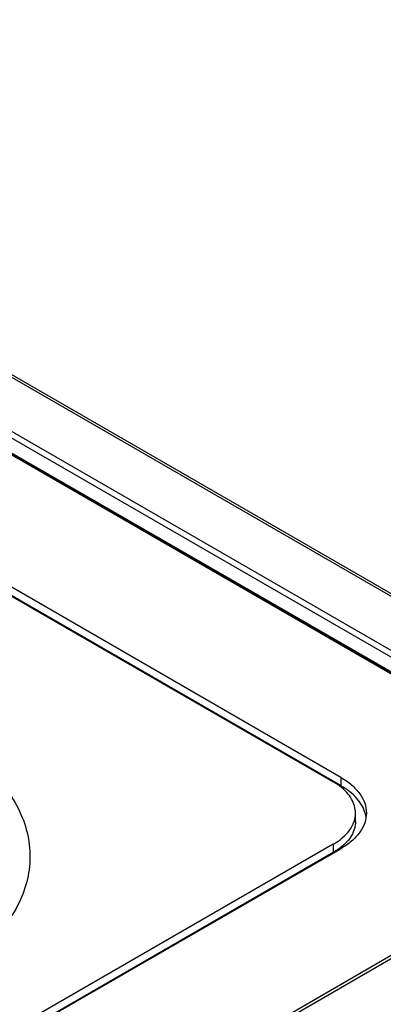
# Model space of a CAD drawing. Header units: inches. Extents: x 0 to 34, y 0 to 22.
# Tile 101 of 103: x 31.405 to 31.755, y 17.767 to 18.717. Entities that reach past the tile are written whole.
import ezdxf

# ---------------------------------------------------------------- set-up
doc = ezdxf.new("R2010")
doc.units = ezdxf.units.IN
doc.header["$LTSCALE"] = 1.87
doc.header["$MEASUREMENT"] = 0
doc.layers.get('0').update_dxf_attribs({"linetype": 'CONTINUOUS'})

msp = doc.modelspace()

# ---------------------------------------------------------------- linework, layer by layer
at = {"color": 7, "linetype": 'CONTINUOUS'}
for p, q in [((32.2168, 17.89878), (27.48854, 20.62882)), ((32.22071, 17.89919), (27.49016, 20.63053)), ((31.8339, 18.04488), (27.68591, 20.43987)), ((31.83584, 18.04509), (27.68785, 20.44008)), ((27.73075, 20.43052), (31.87874, 18.03552)), ((27.73354, 20.43523), (31.88153, 18.04023)), ((27.7148, 20.42533), (31.86279, 18.03034)), ((31.71417, 17.98635), (30.56312, 18.65096)), ((30.55575, 18.64671), (31.7068, 17.9821)), ((31.71417, 17.97832), (30.56312, 18.64292)), ((31.71417, 17.98635), (31.71417, 17.97832)), ((31.72841, 17.9439), (31.72841, 17.95194)), ((31.70677, 17.92173), (30.18963, 17.04576)), ((31.70677, 17.92173), (31.70677, 17.9137)), ((31.70677, 17.9137), (30.19003, 17.03795)), ((30.197, 17.0415), (31.71413, 17.91748)), ((30.30276, 16.9716), (31.8339, 17.85566)), ((30.30471, 16.96957), (31.83584, 17.85363))]:
    msp.add_line(p, q, dxfattribs=at)
for centre, radius, start, end in [((31.70862, 17.94359), 0.03022, 13.53594, 15.33426), ((31.70936, 17.94376), 0.02947, 8.11238, 13.54788)]:
    msp.add_arc(centre, radius, start, end, dxfattribs=at)
for points, knots in [([(31.71417, 17.98635), (31.71786, 17.98422), (31.72456, 17.97959), (31.7326, 17.97118), (31.73765, 17.96183), (31.73882, 17.95514), (31.73882, 17.95194)], [0, 0, 0, 0, 0.289295, 0.549238, 0.782347, 1, 1, 1, 1]), ([(31.71363, 17.97756), (31.7131, 17.97796), (31.7109, 17.97959), (31.7086, 17.98107), (31.7068, 17.9821)], [0, 0, 0, 0, 0.243577, 1, 1, 1, 1]), ([(31.72841, 17.95194), (31.72841, 17.95424), (31.72774, 17.95897), (31.7248, 17.96576), (31.72001, 17.97212), (31.7159, 17.97581), (31.71363, 17.97756)], [0, 0, 0, 0, 0.225449, 0.461871, 0.718499, 1, 1, 1, 1]), ([(31.73777, 17.95159), (31.73706, 17.95416), (31.73487, 17.95935), (31.72967, 17.96644), (31.72266, 17.97291), (31.71715, 17.9766), (31.71417, 17.97832)], [0, 0, 0, 0, 0.219644, 0.457318, 0.717431, 1, 1, 1, 1]), ([(31.39297, 17.97323), (31.39801, 17.96615), (31.40656, 17.95144), (31.41402, 17.92752), (31.41536, 17.90311), (31.4105, 17.8789), (31.39967, 17.85552), (31.38322, 17.83344), (31.36157, 17.81307), (31.34464, 17.80131), (31.33551, 17.79577)], [0, 0, 0, 0, 0.122539, 0.23792, 0.350074, 0.463535, 0.582585, 0.710532, 0.849405, 1, 1, 1, 1]), ([(31.70677, 17.92173), (31.71001, 17.9236), (31.71589, 17.92767), (31.72295, 17.93505), (31.72738, 17.94325), (31.72841, 17.94912), (31.72841, 17.95194)], [0, 0, 0, 0, 0.289289, 0.549242, 0.78236, 1, 1, 1, 1]), ([(31.73882, 17.95194), (31.73882, 17.94872), (31.73765, 17.94203), (31.73259, 17.93267), (31.72454, 17.92425), (31.71783, 17.91961), (31.71413, 17.91748)], [0, 0, 0, 0, 0.217645, 0.45076, 0.71071, 1, 1, 1, 1]), ([(31.72841, 17.9439), (31.72841, 17.9416), (31.72774, 17.93686), (31.72479, 17.93005), (31.71999, 17.92368), (31.71587, 17.91999), (31.71359, 17.91824)], [0, 0, 0, 0, 0.225425, 0.461844, 0.718485, 1, 1, 1, 1]), ([(31.71359, 17.91824), (31.71306, 17.91783), (31.71087, 17.91621), (31.70856, 17.91473), (31.70677, 17.9137)], [0, 0, 0, 0, 0.243591, 1, 1, 1, 1])]:
    msp.add_open_spline(points, degree=3, knots=knots, dxfattribs=at)

doc.saveas('drawing.dxf')
